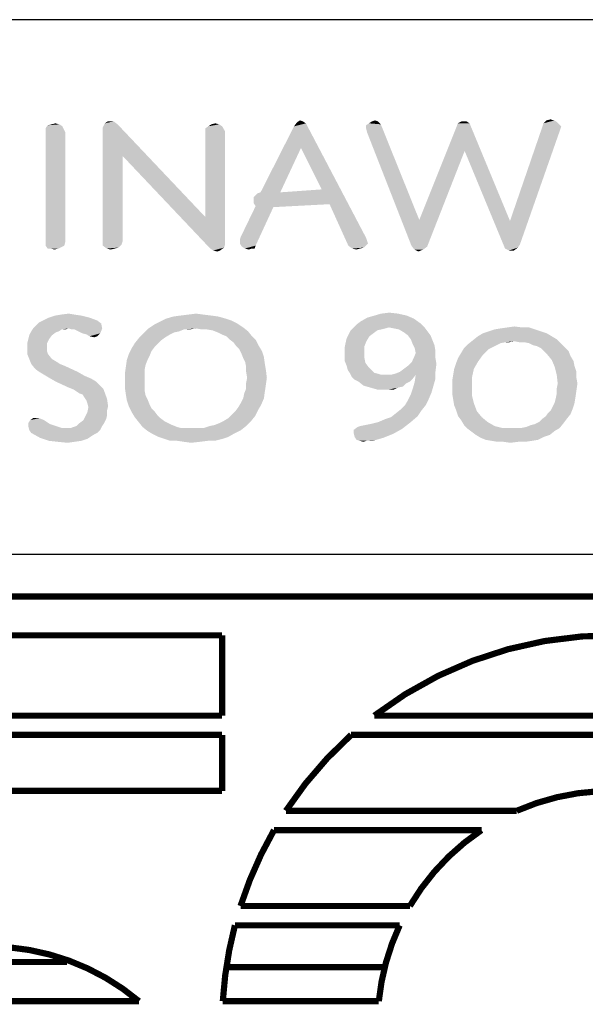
# Model space of a CAD drawing. Header units: inches. Extents: x -1.2 to 81.2, y -1.2 to 52.9.
# Tile 9 of 39: x 68.1 to 70.3, y 2.7 to 6.4. Entities that reach past the tile are written whole.
import ezdxf

# ---------------------------------------------------------------- set-up
doc = ezdxf.new("R2010")
doc.units = ezdxf.units.IN
doc.header["$LTSCALE"] = 4.4
doc.header["$MEASUREMENT"] = 0
doc.layers.get('0').update_dxf_attribs({"linetype": 'CONTINUOUS'})

msp = doc.modelspace()

# ---------------------------------------------------------------- linework, layer by layer
at = {"color": 2, "linetype": 'CONTINUOUS'}
for p, q in [((80, 6.4338), (66.4706, 6.4338)), ((80, 4.4118), (66.4706, 4.4118))]:
    msp.add_line(p, q, dxfattribs=at)
at = {"color": 2, "linetype": 'CONTINUOUS', "const_width": 0.0235}
for points in [[(66.8766, 4.2527), (73.0544, 4.2527)], [(67.6119, 4.1056), (68.8872, 4.1056)], [(68.8872, 4.1056), (68.8872, 3.8021)], [(68.8872, 3.8021), (66.9459, 3.8021)], [(70.8629, 3.8021), (69.463, 3.8021)], [(66.889, 3.7292), (68.8872, 3.7292)], [(68.8872, 3.7292), (68.8872, 3.5174)], [(69.3752, 3.7292), (70.8313, 3.7292)], [(68.8872, 3.5174), (67.6119, 3.5174)], [(70.0011, 3.4421), (69.1284, 3.4421)], [(69.0835, 3.3692), (69.8683, 3.3692)], [(69.5971, 3.0821), (68.9568, 3.0821)], [(68.9356, 3.0092), (69.5587, 3.0092)], [(66.7964, 2.8702), (68.3011, 2.8702)], [(68.8949, 2.8507), (69.4966, 2.8507)], [(68.5728, 2.7221), (66.8857, 2.7221)], [(69.4797, 2.7221), (68.8898, 2.7221)]]:
    msp.add_lwpolyline(points, dxfattribs=at)
for points in [[(70.9419, 3.9847, 0.272068), (69.463, 3.8021)], [(69.3752, 3.7292, 0.064617), (69.1284, 3.4421)], [(70.7082, 3.4448, 0.209114), (70.0011, 3.4421)], [(69.0835, 3.3692, 0.053498), (68.9568, 3.0821)], [(69.8683, 3.3692, 0.113329), (69.5971, 3.0821)], [(68.9356, 3.0092, 0.049539), (68.8898, 2.7221)], [(69.5587, 3.0092, 0.084961), (69.4797, 2.7221)], [(68.5727, 2.7221, 0.176612), (68.0048, 2.9292)]]:
    msp.add_lwpolyline(points, format="xyb", dxfattribs=at)
at = {"color": 2, "linetype": 'CONTINUOUS'}
for points in [[(68.2831, 6.0307), (68.2198, 6.0232), (68.2272, 6.0344)], [(68.272, 6.0381), (68.2272, 6.0344), (68.2421, 6.0381)], [(68.2272, 6.0344), (68.272, 6.0381), (68.2831, 6.0307)], [(68.2421, 6.0381), (68.257, 6.0419), (68.272, 6.0381)], [(68.4919, 6.0381), (68.436, 6.0269), (68.4435, 6.0419)], [(68.5106, 5.9188), (68.436, 6.0269), (68.4919, 6.0381)], [(68.477, 6.0493), (68.4435, 6.0419), (68.4547, 6.0493)], [(68.4435, 6.0419), (68.477, 6.0493), (68.4919, 6.0381)], [(68.5106, 5.9188), (68.4919, 6.0381), (68.8238, 5.6876)], [(68.876, 6.0381), (68.835, 6.0307), (68.8461, 6.0381)], [(68.835, 6.0307), (68.876, 6.0381), (68.8872, 6.0307)], [(68.8461, 6.0381), (68.8611, 6.0419), (68.876, 6.0381)], [(69.2041, 6.0419), (69.1593, 6.0307), (69.1705, 6.0456)], [(69.1854, 5.9486), (69.1593, 6.0307), (69.2041, 6.0419)], [(69.1929, 6.0493), (69.1705, 6.0456), (69.1817, 6.053)], [(69.1705, 6.0456), (69.1929, 6.0493), (69.2041, 6.0419)], [(69.2637, 5.792), (69.1854, 5.9486), (69.2041, 6.0419)], [(69.2936, 5.7361), (69.2637, 5.792), (69.2041, 6.0419)], [(69.2936, 5.7361), (69.2041, 6.0419), (69.4315, 5.6093)], [(69.4874, 6.0381), (69.4315, 6.0344), (69.4427, 6.0419)], [(69.4315, 6.0232), (69.4315, 6.0344), (69.4874, 6.0381)], [(69.4352, 6.0083), (69.4315, 6.0232), (69.4874, 6.0381)], [(69.4352, 6.0083), (69.4874, 6.0381), (69.6329, 5.6765)], [(69.4763, 6.0493), (69.4427, 6.0419), (69.4539, 6.0493)], [(69.4427, 6.0419), (69.4763, 6.0493), (69.4874, 6.0381)], [(69.4539, 6.0493), (69.4651, 6.053), (69.4763, 6.0493)], [(69.823, 6.0419), (69.7745, 6.0307), (69.7783, 6.0419)], [(69.8044, 5.9375), (69.7745, 6.0307), (69.823, 6.0419)], [(69.8118, 6.0493), (69.7783, 6.0419), (69.7932, 6.0493)], [(69.7783, 6.0419), (69.8118, 6.0493), (69.823, 6.0419)], [(69.8044, 5.9375), (69.823, 6.0419), (69.9759, 5.6727)], [(70.0989, 6.0307), (70.1027, 6.0419), (70.1549, 6.0456)], [(70.0989, 6.0307), (70.1549, 6.0456), (70.1698, 6.0307)], [(70.1437, 6.053), (70.1549, 6.0456), (70.1027, 6.0419)], [(70.1437, 6.053), (70.1027, 6.0419), (70.1138, 6.053)], [(70.1138, 6.053), (70.1288, 6.0568), (70.1437, 6.053)], [(68.2198, 6.012), (68.2198, 6.0232), (68.2831, 6.0307)], [(68.2198, 6.012), (68.2831, 6.0307), (68.2943, 6.0083)], [(68.2943, 6.0083), (68.2198, 5.5907), (68.2198, 6.012)], [(68.2943, 6.0083), (68.2943, 5.5944), (68.2198, 5.5907)], [(68.5106, 5.9188), (68.436, 5.5907), (68.436, 6.0269)], [(68.8872, 6.0307), (68.8238, 6.0232), (68.835, 6.0307)], [(68.8238, 6.012), (68.8238, 6.0232), (68.8872, 6.0307)], [(68.8238, 6.012), (68.8872, 6.0307), (68.8983, 6.012)], [(68.8983, 6.012), (68.8238, 5.6876), (68.8238, 6.012)], [(68.8238, 5.6876), (68.8983, 6.012), (68.8983, 5.5832)], [(69.1854, 5.9486), (69.0326, 5.7809), (69.1593, 6.0307)], [(69.6329, 5.6765), (69.603, 5.5795), (69.4352, 6.0083)], [(69.8044, 5.9375), (69.6329, 5.6765), (69.7745, 6.0307)], [(70.1698, 6.0307), (70.166, 6.0195), (69.9759, 5.6727)], [(70.1698, 6.0307), (69.9759, 5.6727), (70.0989, 6.0307)], [(70.166, 6.0195), (70.1623, 6.0083), (69.9759, 5.6727)], [(69.9759, 5.6727), (70.1623, 6.0083), (70.0132, 5.5832)], [(69.0326, 5.7809), (69.1854, 5.9486), (69.1071, 5.7809)], [(69.603, 5.5795), (69.6329, 5.6765), (69.8044, 5.9375)], [(69.603, 5.5795), (69.8044, 5.9375), (69.6627, 5.5758)], [(69.9759, 5.6727), (69.9572, 5.5683), (69.8044, 5.9375)], [(68.5106, 5.9188), (68.5106, 5.5944), (68.436, 5.5907)], [(68.8238, 5.6876), (68.8424, 5.5683), (68.5106, 5.9188)], [(69.0065, 5.7622), (69.1071, 5.7809), (69.2637, 5.792)], [(69.0065, 5.751), (69.0065, 5.7622), (69.2637, 5.792)], [(69.0065, 5.7398), (69.0065, 5.751), (69.2637, 5.792)], [(69.2936, 5.7361), (69.0065, 5.7398), (69.2637, 5.792)], [(69.0065, 5.7622), (69.0214, 5.7771), (69.1071, 5.7809)], [(69.1071, 5.7809), (69.0214, 5.7771), (69.0326, 5.7809)], [(69.2936, 5.7361), (69.0139, 5.7287), (69.0065, 5.7398)], [(69.0139, 5.7287), (69.2936, 5.7361), (69.081, 5.7249)], [(69.4315, 5.6093), (69.3644, 5.5795), (69.2936, 5.7361)], [(68.9543, 5.6019), (68.958, 5.6131), (69.081, 5.7249)], [(68.9543, 5.587), (68.9543, 5.6019), (69.081, 5.7249)], [(68.9543, 5.587), (69.081, 5.7249), (69.0139, 5.5795)], [(69.081, 5.7249), (68.958, 5.6131), (69.0139, 5.7287)], [(68.8238, 5.6876), (68.8983, 5.5832), (68.8424, 5.5683)], [(69.9759, 5.6727), (70.0132, 5.5832), (69.9572, 5.5683)], [(68.2198, 5.5795), (68.2198, 5.5907), (68.2943, 5.5944)], [(68.2198, 5.5795), (68.2943, 5.5944), (68.2906, 5.5795)], [(68.436, 5.5907), (68.5106, 5.5944), (68.5069, 5.5832)], [(68.5069, 5.5832), (68.436, 5.5795), (68.436, 5.5907)], [(69.0139, 5.5795), (68.9617, 5.5758), (68.9543, 5.587)], [(69.4315, 5.6093), (69.4352, 5.5982), (69.3644, 5.5795)], [(69.4352, 5.5982), (69.439, 5.587), (69.3644, 5.5795)], [(69.3644, 5.5795), (69.439, 5.587), (69.4241, 5.5721)], [(68.2906, 5.5795), (68.2272, 5.5683), (68.2198, 5.5795)], [(68.2384, 5.5683), (68.2272, 5.5683), (68.2906, 5.5795)], [(68.2384, 5.5683), (68.2906, 5.5795), (68.2682, 5.5683)], [(68.2682, 5.5683), (68.2533, 5.5646), (68.2384, 5.5683)], [(68.436, 5.5795), (68.5069, 5.5832), (68.4957, 5.5721)], [(68.4957, 5.5721), (68.4509, 5.5683), (68.436, 5.5795)], [(68.4509, 5.5683), (68.4957, 5.5721), (68.4808, 5.5683)], [(68.4808, 5.5683), (68.4658, 5.5646), (68.4509, 5.5683)], [(68.8983, 5.5832), (68.8946, 5.5721), (68.8424, 5.5683)], [(68.8536, 5.5609), (68.8424, 5.5683), (68.8946, 5.5721)], [(68.8536, 5.5609), (68.8946, 5.5721), (68.8797, 5.5609)], [(68.8797, 5.5609), (68.8685, 5.5571), (68.8536, 5.5609)], [(68.9729, 5.5683), (68.9617, 5.5758), (69.0139, 5.5795)], [(68.999, 5.5683), (68.9729, 5.5683), (69.0139, 5.5795)], [(68.999, 5.5683), (68.9878, 5.5646), (68.9729, 5.5683)], [(68.999, 5.5683), (69.0139, 5.5795), (69.0102, 5.5683)], [(69.4241, 5.5721), (69.3793, 5.5683), (69.3644, 5.5795)], [(69.3793, 5.5683), (69.4241, 5.5721), (69.4091, 5.5683)], [(69.4091, 5.5683), (69.3942, 5.5646), (69.3793, 5.5683)], [(69.6627, 5.5758), (69.6142, 5.5646), (69.603, 5.5795)], [(69.6142, 5.5646), (69.6627, 5.5758), (69.6478, 5.5646)], [(69.6478, 5.5646), (69.6291, 5.5571), (69.6142, 5.5646)], [(70.0132, 5.5832), (70.0057, 5.5721), (69.9572, 5.5683)], [(69.9722, 5.5609), (69.9572, 5.5683), (70.0057, 5.5721)], [(69.9722, 5.5609), (70.0057, 5.5721), (69.9908, 5.5609)], [(69.4889, 5.3223), (69.5187, 5.326), (69.5523, 5.3223)], [(68.43, 5.285), (68.1839, 5.2775), (68.1951, 5.2887)], [(68.4151, 5.2962), (68.1951, 5.2887), (68.21, 5.2962)], [(68.1951, 5.2887), (68.4151, 5.2962), (68.43, 5.285)], [(68.3853, 5.3073), (68.21, 5.2962), (68.2324, 5.3073)], [(68.21, 5.2962), (68.3853, 5.3073), (68.4151, 5.2962)], [(68.3554, 5.3148), (68.2324, 5.3073), (68.2548, 5.3148)], [(68.2324, 5.3073), (68.3554, 5.3148), (68.3853, 5.3073)], [(68.3293, 5.3185), (68.2548, 5.3148), (68.2771, 5.3185)], [(68.2548, 5.3148), (68.3293, 5.3185), (68.3554, 5.3148)], [(68.2771, 5.3185), (68.307, 5.3223), (68.3293, 5.3185)], [(68.9445, 5.285), (68.6313, 5.2812), (68.6537, 5.2924)], [(68.8998, 5.3036), (68.9222, 5.2962), (68.6537, 5.2924)], [(68.8998, 5.3036), (68.6537, 5.2924), (68.6761, 5.3036)], [(68.6537, 5.2924), (68.9222, 5.2962), (68.9445, 5.285)], [(68.8737, 5.3111), (68.6761, 5.3036), (68.7022, 5.3111)], [(68.6761, 5.3036), (68.8737, 5.3111), (68.8998, 5.3036)], [(68.8476, 5.3148), (68.7022, 5.3111), (68.7283, 5.3148)], [(68.7022, 5.3111), (68.8476, 5.3148), (68.8737, 5.3111)], [(68.8178, 5.3185), (68.7283, 5.3148), (68.7581, 5.3185)], [(68.7283, 5.3148), (68.8178, 5.3185), (68.8476, 5.3148)], [(68.7581, 5.3185), (68.7879, 5.3223), (68.8178, 5.3185)], [(69.638, 5.285), (69.3957, 5.2812), (69.4106, 5.2924)], [(69.6119, 5.3036), (69.4106, 5.2924), (69.4367, 5.3073)], [(69.4106, 5.2924), (69.6119, 5.3036), (69.638, 5.285)], [(69.5858, 5.3148), (69.4367, 5.3073), (69.4628, 5.3148)], [(69.4367, 5.3073), (69.5858, 5.3148), (69.6119, 5.3036)], [(69.5523, 5.3223), (69.4628, 5.3148), (69.4889, 5.3223)], [(69.4628, 5.3148), (69.5523, 5.3223), (69.5858, 5.3148)], [(68.2697, 5.2551), (68.2585, 5.2514), (68.1578, 5.2402)], [(68.2697, 5.2551), (68.1578, 5.2402), (68.1653, 5.2551)], [(68.1578, 5.2402), (68.2585, 5.2514), (68.2436, 5.2402)], [(68.307, 5.2663), (68.2809, 5.2626), (68.1653, 5.2551)], [(68.307, 5.2663), (68.1653, 5.2551), (68.1727, 5.2663)], [(68.1653, 5.2551), (68.2809, 5.2626), (68.2697, 5.2551)], [(68.1727, 5.2663), (68.1839, 5.2775), (68.43, 5.285)], [(68.307, 5.2663), (68.1727, 5.2663), (68.43, 5.285)], [(68.2809, 5.2626), (68.307, 5.2663), (68.2958, 5.2626)], [(68.307, 5.2663), (68.43, 5.285), (68.4337, 5.2663)], [(68.4337, 5.2663), (68.3182, 5.2626), (68.307, 5.2663)], [(68.3293, 5.2626), (68.3182, 5.2626), (68.4337, 5.2663)], [(68.3443, 5.2551), (68.3293, 5.2626), (68.4337, 5.2663)], [(68.3592, 5.2477), (68.3443, 5.2551), (68.4337, 5.2663)], [(68.3592, 5.2477), (68.4337, 5.2663), (68.4263, 5.2477)], [(68.7432, 5.2626), (68.5903, 5.2477), (68.609, 5.2663)], [(68.7432, 5.2626), (68.7246, 5.2551), (68.5903, 5.2477)], [(68.7246, 5.2551), (68.7059, 5.2514), (68.5903, 5.2477)], [(68.5903, 5.2477), (68.7059, 5.2514), (68.691, 5.244)], [(68.9669, 5.2701), (68.609, 5.2663), (68.6313, 5.2812)], [(68.7879, 5.2663), (68.609, 5.2663), (68.9669, 5.2701)], [(68.609, 5.2663), (68.7879, 5.2663), (68.7432, 5.2626)], [(68.6313, 5.2812), (68.9445, 5.285), (68.9669, 5.2701)], [(68.7432, 5.2626), (68.7879, 5.2663), (68.7656, 5.2626)], [(68.8103, 5.2626), (68.7879, 5.2663), (68.9669, 5.2701)], [(68.829, 5.2626), (68.8103, 5.2626), (68.9669, 5.2701)], [(68.8513, 5.2589), (68.829, 5.2626), (68.9669, 5.2701)], [(68.8513, 5.2589), (68.9669, 5.2701), (68.9856, 5.2551)], [(68.9856, 5.2551), (68.87, 5.2514), (68.8513, 5.2589)], [(68.8849, 5.244), (68.87, 5.2514), (68.9856, 5.2551)], [(68.9035, 5.2365), (68.8849, 5.244), (68.9856, 5.2551)], [(68.9035, 5.2365), (68.9856, 5.2551), (69.0005, 5.2365)], [(69.474, 5.2589), (69.4591, 5.2477), (69.3659, 5.244)], [(69.474, 5.2589), (69.3659, 5.244), (69.3733, 5.2589)], [(69.5187, 5.2701), (69.5038, 5.2663), (69.3733, 5.2589)], [(69.5187, 5.2701), (69.3733, 5.2589), (69.3845, 5.2701)], [(69.5038, 5.2663), (69.4889, 5.2626), (69.3733, 5.2589)], [(69.3733, 5.2589), (69.4889, 5.2626), (69.474, 5.2589)], [(69.3845, 5.2701), (69.3957, 5.2812), (69.638, 5.285)], [(69.5187, 5.2701), (69.3845, 5.2701), (69.638, 5.285)], [(69.5187, 5.2701), (69.638, 5.285), (69.653, 5.2701)], [(69.653, 5.2701), (69.5374, 5.2663), (69.5187, 5.2701)], [(69.556, 5.2626), (69.5374, 5.2663), (69.653, 5.2701)], [(69.556, 5.2626), (69.653, 5.2701), (69.6641, 5.2551)], [(69.6641, 5.2551), (69.5747, 5.2514), (69.556, 5.2626)], [(69.5896, 5.2402), (69.5747, 5.2514), (69.6641, 5.2551)], [(69.5896, 5.2402), (69.6641, 5.2551), (69.6753, 5.2402)], [(70.0929, 5.2551), (69.8729, 5.2477), (69.8953, 5.2551)], [(69.8729, 5.2477), (70.0929, 5.2551), (70.1153, 5.2477)], [(70.0705, 5.2626), (69.8953, 5.2551), (69.9177, 5.2626)], [(69.8953, 5.2551), (70.0705, 5.2626), (70.0929, 5.2551)], [(69.9177, 5.2626), (69.9401, 5.2663), (70.0482, 5.2701)], [(69.9177, 5.2626), (70.0482, 5.2701), (70.0705, 5.2626)], [(70.0221, 5.2701), (70.0482, 5.2701), (69.9401, 5.2663)], [(70.0221, 5.2701), (69.9401, 5.2663), (69.9662, 5.2701)], [(69.9662, 5.2701), (69.9923, 5.2738), (70.0221, 5.2701)], [(68.2324, 5.2253), (68.1504, 5.2104), (68.1541, 5.2253)], [(68.1504, 5.2104), (68.2324, 5.2253), (68.2249, 5.2104)], [(68.2436, 5.2402), (68.1541, 5.2253), (68.1578, 5.2402)], [(68.1541, 5.2253), (68.2436, 5.2402), (68.2324, 5.2253)], [(68.4263, 5.2477), (68.3741, 5.244), (68.3592, 5.2477)], [(68.3853, 5.2365), (68.3741, 5.244), (68.4263, 5.2477)], [(68.3853, 5.2365), (68.4263, 5.2477), (68.4151, 5.2365)], [(68.4151, 5.2365), (68.4039, 5.2328), (68.3853, 5.2365)], [(68.6574, 5.2216), (68.5568, 5.2104), (68.5717, 5.229)], [(68.5568, 5.2104), (68.6574, 5.2216), (68.6425, 5.2067)], [(68.691, 5.244), (68.5717, 5.229), (68.5903, 5.2477)], [(68.691, 5.244), (68.6724, 5.2328), (68.5717, 5.229)], [(68.5717, 5.229), (68.6724, 5.2328), (68.6574, 5.2216)], [(69.0005, 5.2365), (68.9147, 5.2253), (68.9035, 5.2365)], [(68.9147, 5.2253), (69.0005, 5.2365), (69.0154, 5.2216)], [(69.0154, 5.2216), (68.9296, 5.2141), (68.9147, 5.2253)], [(68.9408, 5.1992), (68.9296, 5.2141), (69.0154, 5.2216)], [(68.9408, 5.1992), (69.0154, 5.2216), (69.0266, 5.1992)], [(69.4255, 5.1992), (69.3509, 5.1955), (69.3547, 5.2141)], [(69.433, 5.2179), (69.3547, 5.2141), (69.3584, 5.229)], [(69.3547, 5.2141), (69.433, 5.2179), (69.4255, 5.1992)], [(69.4442, 5.2365), (69.3584, 5.229), (69.3659, 5.244)], [(69.3584, 5.229), (69.4442, 5.2365), (69.433, 5.2179)], [(69.3659, 5.244), (69.4591, 5.2477), (69.4442, 5.2365)], [(69.6753, 5.2402), (69.6008, 5.2253), (69.5896, 5.2402)], [(69.6008, 5.2253), (69.6753, 5.2402), (69.6828, 5.2216)], [(69.6828, 5.2216), (69.6082, 5.2067), (69.6008, 5.2253)], [(69.6082, 5.2067), (69.6828, 5.2216), (69.6902, 5.2029)], [(69.9923, 5.2179), (69.817, 5.2067), (69.8357, 5.2216)], [(69.9923, 5.2179), (69.9587, 5.2141), (69.817, 5.2067)], [(69.9587, 5.2141), (69.9401, 5.2104), (69.817, 5.2067)], [(70.1339, 5.2365), (70.1526, 5.2253), (69.8357, 5.2216)], [(70.1339, 5.2365), (69.8357, 5.2216), (69.8543, 5.2365)], [(69.9923, 5.2179), (69.8357, 5.2216), (70.1526, 5.2253)], [(70.1153, 5.2477), (69.8543, 5.2365), (69.8729, 5.2477)], [(69.8543, 5.2365), (70.1153, 5.2477), (70.1339, 5.2365)], [(69.9587, 5.2141), (69.9923, 5.2179), (69.9736, 5.2141)], [(70.0109, 5.2141), (69.9923, 5.2179), (70.1526, 5.2253)], [(70.0295, 5.2141), (70.0109, 5.2141), (70.1526, 5.2253)], [(70.0482, 5.2104), (70.0295, 5.2141), (70.1526, 5.2253)], [(70.0482, 5.2104), (70.1526, 5.2253), (70.1675, 5.2104)], [(68.2249, 5.2104), (68.1504, 5.1955), (68.1504, 5.2104)], [(68.1504, 5.1955), (68.2249, 5.2104), (68.2249, 5.1955)], [(68.2249, 5.1955), (68.2249, 5.1806), (68.1504, 5.1694)], [(68.2249, 5.1955), (68.1504, 5.1694), (68.1504, 5.1955)], [(68.1504, 5.1694), (68.2249, 5.1806), (68.2287, 5.1694)], [(68.6202, 5.1806), (68.5344, 5.1694), (68.5456, 5.1918)], [(68.5344, 5.1694), (68.6202, 5.1806), (68.6127, 5.1619)], [(68.6425, 5.2067), (68.5456, 5.1918), (68.5568, 5.2104)], [(68.6425, 5.2067), (68.6313, 5.1955), (68.5456, 5.1918)], [(68.5456, 5.1918), (68.6313, 5.1955), (68.6202, 5.1806)], [(69.0266, 5.1992), (68.952, 5.188), (68.9408, 5.1992)], [(68.952, 5.188), (69.0266, 5.1992), (69.0378, 5.1806)], [(69.0378, 5.1806), (68.9595, 5.1731), (68.952, 5.188)], [(68.9595, 5.1731), (69.0378, 5.1806), (69.0452, 5.1582)], [(69.3509, 5.1768), (69.3509, 5.1955), (69.4255, 5.1992)], [(69.3509, 5.1768), (69.4255, 5.1992), (69.4255, 5.1768)], [(69.4255, 5.1768), (69.3509, 5.1582), (69.3509, 5.1768)], [(69.3509, 5.1582), (69.4255, 5.1768), (69.4255, 5.1545)], [(69.6902, 5.2029), (69.6157, 5.1918), (69.6082, 5.2067)], [(69.6119, 5.1545), (69.6194, 5.1731), (69.694, 5.1806)], [(69.6119, 5.1545), (69.694, 5.1806), (69.694, 5.1545)], [(69.6157, 5.1918), (69.6902, 5.2029), (69.694, 5.1806)], [(69.694, 5.1806), (69.6194, 5.1731), (69.6157, 5.1918)], [(69.8953, 5.188), (69.7909, 5.1731), (69.8021, 5.1918)], [(69.8953, 5.188), (69.8841, 5.1768), (69.7909, 5.1731)], [(69.7909, 5.1731), (69.8841, 5.1768), (69.8729, 5.1657)], [(69.9251, 5.2029), (69.8021, 5.1918), (69.817, 5.2067)], [(69.9251, 5.2029), (69.9102, 5.1955), (69.8021, 5.1918)], [(69.8021, 5.1918), (69.9102, 5.1955), (69.8953, 5.188)], [(69.817, 5.2067), (69.9401, 5.2104), (69.9251, 5.2029)], [(70.1675, 5.2104), (70.0631, 5.2029), (70.0482, 5.2104)], [(70.078, 5.1992), (70.0631, 5.2029), (70.1675, 5.2104)], [(70.078, 5.1992), (70.1675, 5.2104), (70.1824, 5.1955)], [(70.1824, 5.1955), (70.0929, 5.1918), (70.078, 5.1992)], [(70.1041, 5.1806), (70.0929, 5.1918), (70.1824, 5.1955)], [(70.1041, 5.1806), (70.1824, 5.1955), (70.1973, 5.1806)], [(70.1973, 5.1806), (70.1153, 5.1694), (70.1041, 5.1806)], [(70.1153, 5.1694), (70.1973, 5.1806), (70.2048, 5.1619)], [(68.2287, 5.1694), (68.1578, 5.1507), (68.1504, 5.1694)], [(68.1578, 5.1507), (68.2287, 5.1694), (68.2436, 5.1507)], [(68.2436, 5.1507), (68.1653, 5.1321), (68.1578, 5.1507)], [(68.2436, 5.1507), (68.2622, 5.1396), (68.1653, 5.1321)], [(68.1653, 5.1321), (68.2622, 5.1396), (68.2734, 5.1321)], [(68.6052, 5.147), (68.5978, 5.1284), (68.5232, 5.1209)], [(68.6052, 5.147), (68.5232, 5.1209), (68.5269, 5.147)], [(68.6127, 5.1619), (68.5269, 5.147), (68.5344, 5.1694)], [(68.5269, 5.147), (68.6127, 5.1619), (68.6052, 5.147)], [(69.0452, 5.1582), (68.9669, 5.1545), (68.9595, 5.1731)], [(68.9744, 5.1396), (68.9669, 5.1545), (69.0452, 5.1582)], [(68.9744, 5.1396), (69.0452, 5.1582), (69.0489, 5.1321)], [(69.0489, 5.1321), (68.9781, 5.1209), (68.9744, 5.1396)], [(69.4255, 5.1545), (69.3509, 5.1433), (69.3509, 5.1582)], [(69.3509, 5.1433), (69.4255, 5.1545), (69.4292, 5.1358)], [(69.4292, 5.1358), (69.3584, 5.1246), (69.3509, 5.1433)], [(69.6977, 5.1321), (69.5896, 5.1246), (69.6045, 5.1396)], [(69.694, 5.1545), (69.6045, 5.1396), (69.6119, 5.1545)], [(69.6045, 5.1396), (69.694, 5.1545), (69.6977, 5.1321)], [(69.7648, 5.1135), (69.7723, 5.1358), (69.8543, 5.1396)], [(69.7648, 5.1135), (69.8543, 5.1396), (69.8394, 5.1135)], [(69.8543, 5.1396), (69.7723, 5.1358), (69.7797, 5.1545)], [(69.8729, 5.1657), (69.7797, 5.1545), (69.7909, 5.1731)], [(69.7797, 5.1545), (69.8729, 5.1657), (69.8543, 5.1396)], [(70.2048, 5.1619), (70.1339, 5.147), (70.1153, 5.1694)], [(70.1339, 5.147), (70.2048, 5.1619), (70.216, 5.1433)], [(70.216, 5.1433), (70.1451, 5.1209), (70.1339, 5.147)], [(70.216, 5.1433), (70.2197, 5.1246), (70.1451, 5.1209)], [(68.2734, 5.1321), (68.1802, 5.1135), (68.1653, 5.1321)], [(68.2734, 5.1321), (68.2921, 5.1246), (68.1802, 5.1135)], [(68.1951, 5.1023), (68.1802, 5.1135), (68.2921, 5.1246)], [(68.1951, 5.1023), (68.2921, 5.1246), (68.3405, 5.1023)], [(68.3405, 5.1023), (68.2138, 5.0911), (68.1951, 5.1023)], [(68.2138, 5.0911), (68.3405, 5.1023), (68.3666, 5.0874)], [(68.5941, 5.1097), (68.5195, 5.0948), (68.5232, 5.1209)], [(68.5195, 5.0948), (68.5941, 5.1097), (68.5941, 5.0911)], [(68.5232, 5.1209), (68.5978, 5.1284), (68.5941, 5.1097)], [(68.9781, 5.1209), (69.0489, 5.1321), (69.0527, 5.1097)], [(69.0527, 5.1097), (68.9781, 5.1023), (68.9781, 5.1209)], [(68.9818, 5.0799), (68.9781, 5.1023), (69.0527, 5.1097)], [(68.9818, 5.0799), (69.0527, 5.1097), (69.0564, 5.0799)], [(69.3584, 5.1246), (69.4292, 5.1358), (69.4404, 5.1209)], [(69.4404, 5.1209), (69.3621, 5.1097), (69.3584, 5.1246)], [(69.3621, 5.1097), (69.4404, 5.1209), (69.4516, 5.1097)], [(69.4516, 5.1097), (69.3696, 5.0985), (69.3621, 5.1097)], [(69.3696, 5.0985), (69.4516, 5.1097), (69.4628, 5.0985)], [(69.5262, 5.0911), (69.5411, 5.0948), (69.694, 5.1023)], [(69.6194, 5.0911), (69.5262, 5.0911), (69.694, 5.1023)], [(69.694, 5.1023), (69.5411, 5.0948), (69.5597, 5.1023)], [(69.5597, 5.1023), (69.5747, 5.1135), (69.6977, 5.1321)], [(69.5597, 5.1023), (69.6977, 5.1321), (69.694, 5.1023)], [(69.5747, 5.1135), (69.5896, 5.1246), (69.6977, 5.1321)], [(69.6194, 5.0911), (69.694, 5.1023), (69.694, 5.0762)], [(69.8394, 5.1135), (69.7611, 5.0911), (69.7648, 5.1135)], [(69.7611, 5.0911), (69.8394, 5.1135), (69.8319, 5.0799)], [(70.1451, 5.1209), (70.2197, 5.1246), (70.2271, 5.1023)], [(70.2271, 5.1023), (70.1526, 5.0911), (70.1451, 5.1209)], [(70.1526, 5.0911), (70.2271, 5.1023), (70.2271, 5.0799)], [(68.3666, 5.0874), (68.2324, 5.0799), (68.2138, 5.0911)], [(68.2324, 5.0799), (68.3666, 5.0874), (68.3927, 5.0762)], [(68.3927, 5.0762), (68.2585, 5.065), (68.2324, 5.0799)], [(68.2585, 5.065), (68.3927, 5.0762), (68.4114, 5.065)], [(68.4114, 5.065), (68.307, 5.0426), (68.2585, 5.065)], [(68.4114, 5.065), (68.4225, 5.0538), (68.307, 5.0426)], [(68.5941, 5.0911), (68.5195, 5.0687), (68.5195, 5.0948)], [(68.5941, 5.0911), (68.5941, 5.0724), (68.5195, 5.0687)], [(68.5195, 5.0687), (68.5941, 5.0724), (68.5941, 5.0501)], [(68.5941, 5.0501), (68.5195, 5.0426), (68.5195, 5.0687)], [(69.0564, 5.0799), (68.9781, 5.0613), (68.9818, 5.0799)], [(68.9781, 5.0613), (69.0564, 5.0799), (69.0527, 5.0538)], [(69.4628, 5.0985), (69.377, 5.0836), (69.3696, 5.0985)], [(69.4628, 5.0985), (69.4777, 5.0948), (69.377, 5.0836)], [(69.4777, 5.0948), (69.4889, 5.0911), (69.377, 5.0836)], [(69.5262, 5.0911), (69.6194, 5.0911), (69.377, 5.0836)], [(69.5075, 5.0911), (69.5262, 5.0911), (69.377, 5.0836)], [(69.4889, 5.0911), (69.5075, 5.0911), (69.377, 5.0836)], [(69.377, 5.0836), (69.6194, 5.0911), (69.6082, 5.0762)], [(69.6082, 5.0762), (69.3882, 5.0724), (69.377, 5.0836)], [(69.4031, 5.065), (69.3882, 5.0724), (69.6082, 5.0762)], [(69.4031, 5.065), (69.6082, 5.0762), (69.597, 5.065)], [(69.597, 5.065), (69.4218, 5.0501), (69.4031, 5.065)], [(69.597, 5.065), (69.5821, 5.0575), (69.4218, 5.0501)], [(69.6865, 5.0501), (69.6082, 5.0389), (69.6157, 5.065)], [(69.694, 5.0762), (69.6157, 5.065), (69.6194, 5.0911)], [(69.6157, 5.065), (69.694, 5.0762), (69.6865, 5.0501)], [(69.8319, 5.0799), (69.7574, 5.0687), (69.7611, 5.0911)], [(69.7574, 5.0463), (69.7574, 5.0687), (69.8319, 5.0799)], [(69.7574, 5.0463), (69.8319, 5.0799), (69.8319, 5.0463)], [(70.2271, 5.0799), (70.1563, 5.0575), (70.1526, 5.0911)], [(70.1563, 5.0575), (70.2271, 5.0799), (70.2309, 5.0575)], [(68.307, 5.0426), (68.4225, 5.0538), (68.4375, 5.0389)], [(68.4375, 5.0389), (68.3256, 5.0352), (68.307, 5.0426)], [(68.348, 5.0202), (68.3256, 5.0352), (68.4375, 5.0389)], [(68.348, 5.0202), (68.4375, 5.0389), (68.4449, 5.0202)], [(68.5195, 5.0426), (68.5941, 5.0501), (68.5941, 5.0314)], [(68.5941, 5.0314), (68.5232, 5.0165), (68.5195, 5.0426)], [(68.5232, 5.0165), (68.5941, 5.0314), (68.5978, 5.0128)], [(68.9669, 5.0016), (68.9706, 5.0202), (69.0489, 5.0277)], [(68.9669, 5.0016), (69.0489, 5.0277), (69.0452, 5.0016)], [(69.0489, 5.0277), (68.9706, 5.0202), (68.9781, 5.0389)], [(69.0527, 5.0538), (68.9781, 5.0389), (68.9781, 5.0613)], [(68.9781, 5.0389), (69.0527, 5.0538), (69.0489, 5.0277)], [(69.4218, 5.0501), (69.5821, 5.0575), (69.5709, 5.0463)], [(69.5709, 5.0463), (69.4479, 5.0426), (69.4218, 5.0501)], [(69.4479, 5.0426), (69.5709, 5.0463), (69.5523, 5.0426)], [(69.5523, 5.0426), (69.474, 5.0352), (69.4479, 5.0426)], [(69.5001, 5.0352), (69.474, 5.0352), (69.5523, 5.0426)], [(69.5187, 5.0352), (69.5001, 5.0352), (69.5523, 5.0426)], [(69.5187, 5.0352), (69.5523, 5.0426), (69.5374, 5.0352)], [(69.6791, 5.024), (69.6008, 5.0165), (69.6082, 5.0389)], [(69.6082, 5.0389), (69.6865, 5.0501), (69.6791, 5.024)], [(69.8319, 5.0463), (69.7574, 5.0202), (69.7574, 5.0463)], [(69.7574, 5.0202), (69.8319, 5.0463), (69.8319, 5.0128)], [(70.2309, 5.0575), (70.1526, 5.0389), (70.1563, 5.0575)], [(70.1526, 5.0389), (70.2309, 5.0575), (70.2271, 5.0314)], [(70.2271, 5.0314), (70.1526, 5.0202), (70.1526, 5.0389)], [(70.1526, 5.0202), (70.2271, 5.0314), (70.2234, 5.0053)], [(68.4449, 5.0202), (68.3592, 5.0165), (68.348, 5.0202)], [(68.3666, 5.0053), (68.3592, 5.0165), (68.4449, 5.0202)], [(68.3666, 5.0053), (68.4449, 5.0202), (68.4524, 4.9979)], [(68.4524, 4.9979), (68.3741, 4.9941), (68.3666, 5.0053)], [(68.3778, 4.983), (68.3741, 4.9941), (68.4524, 4.9979)], [(68.3778, 4.983), (68.4524, 4.9979), (68.4561, 4.9718)], [(68.5978, 5.0128), (68.5269, 4.9941), (68.5232, 5.0165)], [(68.5978, 5.0128), (68.6052, 4.9979), (68.5269, 4.9941)], [(68.5269, 4.9941), (68.6052, 4.9979), (68.6127, 4.9792)], [(68.6127, 4.9792), (68.5344, 4.9718), (68.5269, 4.9941)], [(69.0452, 5.0016), (68.9595, 4.9867), (68.9669, 5.0016)], [(68.9595, 4.9867), (69.0452, 5.0016), (69.034, 4.9755)], [(69.5784, 4.9755), (69.5896, 4.9941), (69.6679, 4.9979)], [(69.5784, 4.9755), (69.6679, 4.9979), (69.6567, 4.9755)], [(69.6679, 4.9979), (69.5896, 4.9941), (69.6008, 5.0165)], [(69.6008, 5.0165), (69.6791, 5.024), (69.6679, 4.9979)], [(69.8319, 5.0128), (69.7611, 4.9979), (69.7574, 5.0202)], [(69.7611, 4.9979), (69.8319, 5.0128), (69.8394, 4.983)], [(69.8394, 4.983), (69.7648, 4.9755), (69.7611, 4.9979)], [(70.1451, 4.9867), (70.1488, 5.0016), (70.2234, 5.0053)], [(70.1451, 4.9867), (70.2234, 5.0053), (70.2197, 4.983)], [(70.2234, 5.0053), (70.1488, 5.0016), (70.1526, 5.0202)], [(68.4561, 4.9718), (68.3815, 4.968), (68.3778, 4.983)], [(68.4524, 4.9569), (68.3778, 4.9494), (68.3815, 4.968)], [(68.3778, 4.9494), (68.4524, 4.9569), (68.4524, 4.9382)], [(68.3815, 4.968), (68.4561, 4.9718), (68.4524, 4.9569)], [(68.5344, 4.9718), (68.6127, 4.9792), (68.6202, 4.9643)], [(68.6202, 4.9643), (68.5456, 4.9494), (68.5344, 4.9718)], [(68.6202, 4.9643), (68.6313, 4.9531), (68.5456, 4.9494)], [(68.5456, 4.9494), (68.6313, 4.9531), (68.6425, 4.9382)], [(68.9259, 4.9419), (68.9371, 4.9531), (69.0228, 4.9569)], [(68.9259, 4.9419), (69.0228, 4.9569), (69.0117, 4.9345)], [(69.0228, 4.9569), (68.9371, 4.9531), (68.9483, 4.968)], [(69.034, 4.9755), (68.9483, 4.968), (68.9595, 4.9867)], [(68.9483, 4.968), (69.034, 4.9755), (69.0228, 4.9569)], [(69.6418, 4.9569), (69.5448, 4.9457), (69.5635, 4.9606)], [(69.5448, 4.9457), (69.6418, 4.9569), (69.6269, 4.9345)], [(69.6567, 4.9755), (69.5635, 4.9606), (69.5784, 4.9755)], [(69.5635, 4.9606), (69.6567, 4.9755), (69.6418, 4.9569)], [(69.7723, 4.9569), (69.7648, 4.9755), (69.8394, 4.983)], [(69.7723, 4.9569), (69.8394, 4.983), (69.8506, 4.9531)], [(69.8506, 4.9531), (69.7797, 4.9345), (69.7723, 4.9569)], [(69.7797, 4.9345), (69.8506, 4.9531), (69.8692, 4.9308)], [(70.119, 4.9457), (70.1302, 4.9569), (70.2122, 4.9606)], [(70.119, 4.9457), (70.2122, 4.9606), (70.2048, 4.9419)], [(70.2122, 4.9606), (70.1302, 4.9569), (70.1377, 4.9718)], [(70.2197, 4.983), (70.1377, 4.9718), (70.1451, 4.9867)], [(70.1377, 4.9718), (70.2197, 4.983), (70.2122, 4.9606)], [(68.2138, 4.9196), (68.1541, 4.9084), (68.1616, 4.9196)], [(68.1541, 4.9084), (68.2138, 4.9196), (68.2361, 4.9047)], [(68.1951, 4.927), (68.1616, 4.9196), (68.1727, 4.927)], [(68.1616, 4.9196), (68.1951, 4.927), (68.2138, 4.9196)], [(68.348, 4.9084), (68.3629, 4.9196), (68.4486, 4.9233)], [(68.348, 4.9084), (68.4486, 4.9233), (68.4412, 4.9084)], [(68.4486, 4.9233), (68.3629, 4.9196), (68.3703, 4.9345)], [(68.4524, 4.9382), (68.3703, 4.9345), (68.3778, 4.9494)], [(68.3703, 4.9345), (68.4524, 4.9382), (68.4486, 4.9233)], [(68.6425, 4.9382), (68.5568, 4.9308), (68.5456, 4.9494)], [(68.5568, 4.9308), (68.6425, 4.9382), (68.6537, 4.927)], [(68.6537, 4.927), (68.5717, 4.9121), (68.5568, 4.9308)], [(68.6537, 4.927), (68.6686, 4.9158), (68.5717, 4.9121)], [(68.5717, 4.9121), (68.6686, 4.9158), (68.6835, 4.9084)], [(68.8401, 4.8972), (68.8588, 4.9009), (68.9967, 4.9158)], [(68.8401, 4.8972), (68.9967, 4.9158), (68.9781, 4.8972)], [(68.8588, 4.9009), (68.8774, 4.9084), (68.9967, 4.9158)], [(68.9967, 4.9158), (68.8774, 4.9084), (68.8923, 4.9158)], [(68.8923, 4.9158), (68.911, 4.927), (69.0117, 4.9345)], [(68.8923, 4.9158), (69.0117, 4.9345), (68.9967, 4.9158)], [(69.0117, 4.9345), (68.911, 4.927), (68.9259, 4.9419)], [(69.4777, 4.9121), (69.5038, 4.9233), (69.6269, 4.9345)], [(69.4777, 4.9121), (69.6269, 4.9345), (69.6008, 4.9121)], [(69.5038, 4.9233), (69.5262, 4.9308), (69.6269, 4.9345)], [(69.6269, 4.9345), (69.5262, 4.9308), (69.5448, 4.9457)], [(69.8692, 4.9308), (69.7909, 4.9196), (69.7797, 4.9345)], [(69.7909, 4.9196), (69.8692, 4.9308), (69.8916, 4.9121)], [(69.8916, 4.9121), (69.8021, 4.9009), (69.7909, 4.9196)], [(70.1899, 4.9233), (70.0855, 4.9121), (70.0966, 4.9233)], [(70.0855, 4.9121), (70.1899, 4.9233), (70.1787, 4.9084)], [(70.0966, 4.9233), (70.1116, 4.9345), (70.2048, 4.9419)], [(70.0966, 4.9233), (70.2048, 4.9419), (70.1899, 4.9233)], [(70.2048, 4.9419), (70.1116, 4.9345), (70.119, 4.9457)], [(68.2361, 4.9047), (68.1541, 4.8972), (68.1541, 4.9084)], [(68.1541, 4.8972), (68.2361, 4.9047), (68.2585, 4.8972)], [(68.2585, 4.8972), (68.1578, 4.8823), (68.1541, 4.8972)], [(68.2585, 4.8972), (68.2809, 4.8897), (68.1578, 4.8823)], [(68.3032, 4.8897), (68.3144, 4.8897), (68.1578, 4.8823)], [(68.2809, 4.8897), (68.3032, 4.8897), (68.1578, 4.8823)], [(68.4263, 4.8823), (68.1578, 4.8823), (68.3144, 4.8897)], [(68.4263, 4.8823), (68.1653, 4.8711), (68.1578, 4.8823)], [(68.1653, 4.8711), (68.4263, 4.8823), (68.4151, 4.8711)], [(68.3144, 4.8897), (68.3256, 4.8935), (68.4337, 4.8972)], [(68.3144, 4.8897), (68.4337, 4.8972), (68.4263, 4.8823)], [(68.4337, 4.8972), (68.3256, 4.8935), (68.3368, 4.8972)], [(68.4412, 4.9084), (68.3368, 4.8972), (68.348, 4.9084)], [(68.3368, 4.8972), (68.4412, 4.9084), (68.4337, 4.8972)], [(68.6835, 4.9084), (68.5866, 4.8935), (68.5717, 4.9121)], [(68.6835, 4.9084), (68.6985, 4.9009), (68.5866, 4.8935)], [(68.5866, 4.8935), (68.6985, 4.9009), (68.7171, 4.8935)], [(68.7171, 4.8935), (68.6052, 4.8786), (68.5866, 4.8935)], [(68.7171, 4.8935), (68.732, 4.8897), (68.6052, 4.8786)], [(68.8178, 4.8897), (68.9595, 4.8823), (68.6052, 4.8786)], [(68.7954, 4.8897), (68.8178, 4.8897), (68.6052, 4.8786)], [(68.773, 4.8897), (68.7954, 4.8897), (68.6052, 4.8786)], [(68.7507, 4.8897), (68.773, 4.8897), (68.6052, 4.8786)], [(68.732, 4.8897), (68.7507, 4.8897), (68.6052, 4.8786)], [(68.6052, 4.8786), (68.9595, 4.8823), (68.9371, 4.8711)], [(68.9371, 4.8711), (68.6239, 4.8674), (68.6052, 4.8786)], [(68.9781, 4.8972), (68.8178, 4.8897), (68.8401, 4.8972)], [(68.8178, 4.8897), (68.9781, 4.8972), (68.9595, 4.8823)], [(69.5672, 4.886), (69.3845, 4.8823), (69.3994, 4.8935)], [(69.3845, 4.8711), (69.3845, 4.8823), (69.5672, 4.886)], [(69.3845, 4.8711), (69.5672, 4.886), (69.5336, 4.8674)], [(69.3994, 4.8935), (69.4106, 4.8972), (69.6008, 4.9121)], [(69.3994, 4.8935), (69.6008, 4.9121), (69.5672, 4.886)], [(69.4106, 4.8972), (69.4479, 4.9047), (69.6008, 4.9121)], [(69.6008, 4.9121), (69.4479, 4.9047), (69.4777, 4.9121)], [(69.8021, 4.9009), (69.8916, 4.9121), (69.9177, 4.8972)], [(69.9177, 4.8972), (69.817, 4.886), (69.8021, 4.9009)], [(69.9177, 4.8972), (69.9475, 4.8897), (69.817, 4.886)], [(70.0183, 4.8897), (70.1638, 4.8897), (69.817, 4.886)], [(69.9997, 4.8897), (70.0183, 4.8897), (69.817, 4.886)], [(69.9811, 4.8897), (69.9997, 4.8897), (69.817, 4.886)], [(69.9475, 4.8897), (69.9811, 4.8897), (69.817, 4.886)], [(69.817, 4.886), (70.1638, 4.8897), (70.1451, 4.8786)], [(70.1451, 4.8786), (69.8319, 4.8748), (69.817, 4.886)], [(69.8468, 4.8636), (69.8319, 4.8748), (70.1451, 4.8786)], [(69.8468, 4.8636), (70.1451, 4.8786), (70.1265, 4.8636)], [(70.0183, 4.8897), (70.037, 4.8935), (70.1787, 4.9084)], [(70.0183, 4.8897), (70.1787, 4.9084), (70.1638, 4.8897)], [(70.037, 4.8935), (70.0556, 4.9009), (70.1787, 4.9084)], [(70.0556, 4.9009), (70.0705, 4.9047), (70.1787, 4.9084)], [(70.1787, 4.9084), (70.0705, 4.9047), (70.0855, 4.9121)], [(68.4151, 4.8711), (68.1988, 4.8525), (68.1653, 4.8711)], [(68.4151, 4.8711), (68.4002, 4.8636), (68.1988, 4.8525)], [(68.1988, 4.8525), (68.4002, 4.8636), (68.3778, 4.8487)], [(68.3778, 4.8487), (68.2324, 4.8413), (68.1988, 4.8525)], [(68.2324, 4.8413), (68.3778, 4.8487), (68.3554, 4.8413)], [(68.3554, 4.8413), (68.266, 4.8375), (68.2324, 4.8413)], [(68.266, 4.8375), (68.3554, 4.8413), (68.3293, 4.8375)], [(68.6463, 4.8562), (68.6239, 4.8674), (68.9371, 4.8711)], [(68.6463, 4.8562), (68.9371, 4.8711), (68.911, 4.8562)], [(68.911, 4.8562), (68.6686, 4.8487), (68.6463, 4.8562)], [(68.6686, 4.8487), (68.911, 4.8562), (68.8886, 4.8487)], [(68.8886, 4.8487), (68.691, 4.8413), (68.6686, 4.8487)], [(68.7171, 4.8413), (68.691, 4.8413), (68.8886, 4.8487)], [(68.8327, 4.8413), (68.7171, 4.8413), (68.8886, 4.8487)], [(68.8327, 4.8413), (68.7432, 4.8375), (68.7171, 4.8413)], [(68.7432, 4.8375), (68.8327, 4.8413), (68.8029, 4.8375)], [(68.8327, 4.8413), (68.8886, 4.8487), (68.8588, 4.8413)], [(69.5336, 4.8674), (69.3882, 4.8562), (69.3845, 4.8711)], [(69.3882, 4.8562), (69.5336, 4.8674), (69.4964, 4.8525)], [(69.4964, 4.8525), (69.3957, 4.845), (69.3882, 4.8562)], [(69.3957, 4.845), (69.4964, 4.8525), (69.4703, 4.845)], [(69.4703, 4.845), (69.4069, 4.8413), (69.3957, 4.845)], [(69.433, 4.8413), (69.4069, 4.8413), (69.4703, 4.845)], [(69.433, 4.8413), (69.4218, 4.8375), (69.4069, 4.8413)], [(69.433, 4.8413), (69.4703, 4.845), (69.4516, 4.8413)], [(70.1265, 4.8636), (69.8655, 4.8525), (69.8468, 4.8636)], [(70.1265, 4.8636), (70.1041, 4.8562), (69.8655, 4.8525)], [(69.8841, 4.845), (69.8655, 4.8525), (70.1041, 4.8562)], [(69.8841, 4.845), (70.1041, 4.8562), (70.0817, 4.845)], [(70.0817, 4.845), (69.9065, 4.8413), (69.8841, 4.845)], [(69.9065, 4.8413), (70.0817, 4.845), (70.0594, 4.8413)], [(70.0594, 4.8413), (69.9289, 4.8375), (69.9065, 4.8413)], [(69.9512, 4.8375), (69.9289, 4.8375), (70.0594, 4.8413)], [(70.0072, 4.8375), (69.9512, 4.8375), (70.0594, 4.8413)], [(70.0072, 4.8375), (70.0594, 4.8413), (70.0333, 4.8375)], [(68.3293, 4.8375), (68.3032, 4.8338), (68.266, 4.8375)], [(68.8029, 4.8375), (68.7693, 4.8338), (68.7432, 4.8375)], [(70.0072, 4.8375), (69.9773, 4.8338), (69.9512, 4.8375)]]:
    msp.add_solid(points, dxfattribs=at)

doc.saveas('drawing.dxf')
